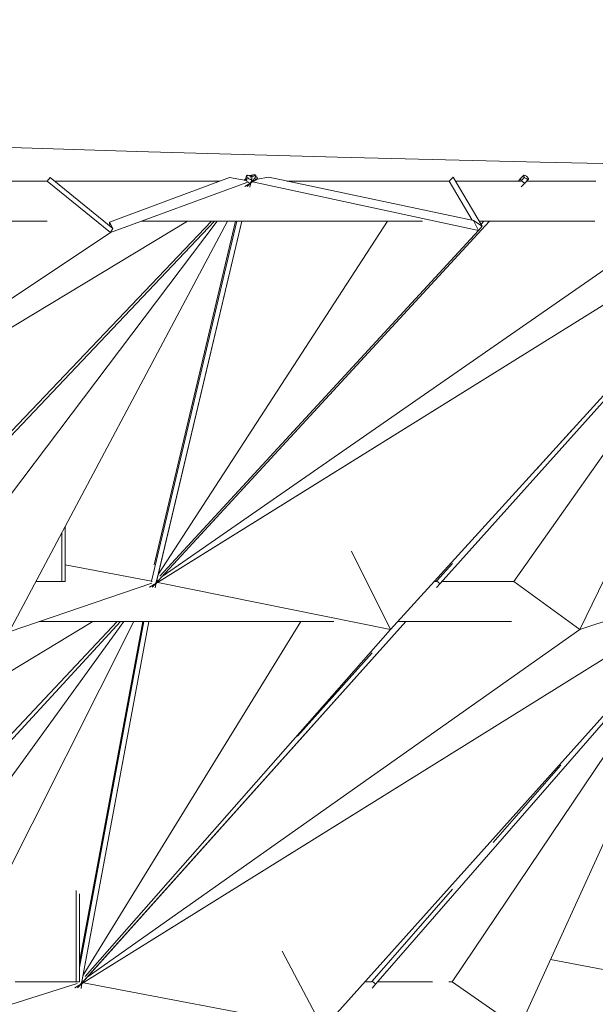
# Model space of a CAD drawing. Header units: inches. Extents: x 424 to 2043, y -237 to 445.
# Tile 213 of 256: x 591.37 to 597.13, y 224.35 to 234.18. Entities that reach past the tile are written whole.
import ezdxf

# ---------------------------------------------------------------- set-up
doc = ezdxf.new("R2010")
doc.units = ezdxf.units.IN
doc.header["$MEASUREMENT"] = 0
for name, color, linetype, lineweight in [('A-FLOR', 192, 'Continuous', 9), ('A-GLAZ-CURT', 52, 'Continuous', 9), ('A-ROOF', 132, 'Continuous', 9), ('A-WALL', 113, 'Continuous', 9)]:
    doc.layers.add(name, color=color, linetype=linetype, lineweight=lineweight)

# ---------------------------------------------------------------- blocks, each defined once
blk = doc.blocks.new('Family2 - Family2-157030-East')
at = {"layer": 'A-GLAZ-CURT'}
for p, q in [((53.8292, 17.6207), (53.8095, 17.6088)), ((53.841, 17.5438), (53.8994, 17.6054)), ((53.9259, 17.6593), (53.89, 17.6376)), ((53.8189, 17.5445), (53.8377, 17.5558)), ((47.2414, 13.5801), (53.2463, 17.1993)), ((53.4867, 17.1993), (49.5707, 13.0982)), ((53.4867, 17.1993), (49.5707, 13.0982)), ((50.0824, 13.5794), (53.5144, 17.1993))]:
    blk.add_line(p, q, dxfattribs=at)
for points, knots in [([(53.9259, 17.6593), (53.9267, 17.6584), (53.9279, 17.6562), (53.9284, 17.6521), (53.9278, 17.6479), (53.9266, 17.6442), (53.925, 17.6402), (53.9228, 17.6358), (53.92, 17.6311), (53.9177, 17.6275), (53.915, 17.6238), (53.9121, 17.6199), (53.9089, 17.616), (53.9055, 17.612), (53.9019, 17.608), (53.898, 17.6039), (53.8939, 17.5997), (53.8897, 17.5957), (53.8854, 17.5916), (53.8808, 17.5875), (53.8763, 17.5837), (53.8733, 17.5812), (53.8719, 17.58)], [0, 0, 0, 0, 0.0416667, 0.0833333, 0.125, 0.1458333, 0.1666667, 0.2083333, 0.2291667, 0.25, 0.2708333, 0.2916667, 0.3125, 0.3333333, 0.3541667, 0.375, 0.3958333, 0.4166667, 0.4375, 0.4583333, 0.4791667, 0.4979854, 0.4979854, 0.4979854, 0.4979854]), ([(53.8844, 17.6531), (53.8854, 17.6535), (53.8877, 17.6547), (53.8915, 17.6563), (53.8956, 17.658), (53.9009, 17.6599), (53.9058, 17.6613), (53.9102, 17.6622), (53.9143, 17.6627), (53.9188, 17.6627), (53.923, 17.6616), (53.9251, 17.6601), (53.9259, 17.6593)], [0.716389, 0.716389, 0.716389, 0.716389, 0.7291667, 0.75, 0.7708333, 0.7916667, 0.8333333, 0.8541667, 0.875, 0.9166667, 0.9583333, 1, 1, 1, 1]), ([(53.8606, 17.5712), (53.8594, 17.5703), (53.8565, 17.5681), (53.8531, 17.5658), (53.851, 17.5644), (53.8505, 17.564)], [0.54664117, 0.54664117, 0.54664117, 0.54664117, 0.5625, 0.58333333, 0.58929579, 0.58929579, 0.58929579, 0.58929579])]:
    blk.add_open_spline(points, degree=3, knots=knots, dxfattribs=at)
for points in [[(53.8469, 17.5616), (53.8458, 17.5608), (53.8447, 17.5601), (53.8436, 17.5594)], [(53.8715, 17.5796), (53.8711, 17.5793), (53.8707, 17.579), (53.8703, 17.5787)]]:
    blk.add_open_spline(points, degree=3, dxfattribs=at)
blk = doc.blocks.new('Family2 - Family2-157032-East')
at = {"layer": 'A-GLAZ-CURT'}
for p, q in [((52.8918, 13.5417), (52.9534, 13.6084)), ((52.8675, 13.5425), (52.8869, 13.5541)), ((46.294, 9.5805), (52.2993, 13.2)), ((52.5443, 13.2), (48.6923, 9.1124)), ((52.5443, 13.2), (48.6923, 9.1124)), ((49.2362, 9.5797), (52.5766, 13.2))]:
    blk.add_line(p, q, dxfattribs=at)
for points in [[(52.9234, 13.5802), (52.923, 13.5799), (52.9226, 13.5795), (52.9222, 13.5792)], [(52.8967, 13.5604), (52.8958, 13.5598), (52.8949, 13.5592), (52.894, 13.5586)]]:
    blk.add_open_spline(points, degree=3, dxfattribs=at)
for points, knots in [([(52.9436, 13.5983), (52.943, 13.5977), (52.941, 13.5958), (52.938, 13.5929), (52.9354, 13.5906), (52.9344, 13.5897)], [0.40817508, 0.40817508, 0.40817508, 0.40817508, 0.41666667, 0.4375, 0.45142265, 0.45142265, 0.45142265, 0.45142265]), ([(52.9595, 13.6153), (52.9589, 13.6146), (52.9572, 13.6126), (52.9541, 13.6092), (52.9504, 13.6052), (52.948, 13.6027), (52.9468, 13.6015)], [0.32274996, 0.32274996, 0.32274996, 0.32274996, 0.33333333, 0.35416667, 0.375, 0.39220348, 0.39220348, 0.39220348, 0.39220348]), ([(52.9054, 13.5663), (52.9048, 13.566), (52.9038, 13.5652), (52.9028, 13.5645), (52.9023, 13.5642)], [0.57632303, 0.57632303, 0.57632303, 0.57632303, 0.58333333, 0.58918737, 0.58918737, 0.58918737, 0.58918737])]:
    blk.add_open_spline(points, degree=3, knots=knots, dxfattribs=at)
blk = doc.blocks.new('Family2 - Family2-157033-East')
at = {"layer": 'A-GLAZ-CURT'}
for p, q in [((52.9309, 13.5809), (58.7511, 17.1997)), ((58.9897, 17.1997), (55.2762, 13.1212)), ((58.9897, 17.1997), (55.2762, 13.1212)), ((55.7714, 13.58), (59.0193, 17.1997)), ((57.0919, 15.1153), (56.7405, 14.7237)), ((54.8854, 13.9021), (55.2762, 13.1212)), ((55.2762, 13.1212), (54.8854, 13.9021)), ((55.8941, 13.7803), (55.7374, 13.6057)), ((52.9236, 13.5371), (52.9321, 13.5827)), ((55.2762, 13.1212), (52.9489, 13.5913)), ((55.2762, 13.1212), (52.9489, 13.5913)), ((55.7374, 13.6057), (55.7323, 13.6)), ((55.7357, 13.5401), (55.7714, 13.58)), ((52.165, 9.5605), (55.4305, 13.2)), ((52.7998, 13.2), (52.1669, 9.8004)), ((52.8101, 13.2), (52.1669, 9.7454)), ((52.1943, 9.6202), (52.8609, 13.2)), ((54.3777, 13.2), (52.2036, 9.6673)), ((52.223, 9.6534), (55.2762, 13.1212)), ((52.223, 9.6534), (55.2762, 13.1212)), ((55.0924, 12.8869), (54.3471, 12.0563))]:
    blk.add_line(p, q, dxfattribs=at)
blk.add_ellipse((55.7491, 13.6), major_axis=(-0.0223, 0.02), ratio=0.131308, start_param=1.139738, end_param=3.234133, dxfattribs=at)
blk.add_open_spline([(52.891, 13.599), (52.8895, 13.6002), (52.8881, 13.6015), (52.8868, 13.6027)], degree=3, dxfattribs=at)
for points, knots in [([(52.9312, 13.5811), (52.9311, 13.581), (52.9307, 13.5807), (52.9301, 13.5805), (52.9295, 13.5803), (52.9292, 13.5803), (52.9292, 13.5803)], [-0.66666667, -0.66666667, -0.66666667, -0.66666667, -0.64583333, -0.625, -0.60416667, -0.60300645, -0.60300645, -0.60300645, -0.60300645]), ([(52.1802, 9.5823), (52.1805, 9.5829), (52.1814, 9.5844), (52.1822, 9.5859), (52.1827, 9.5869)], [0.51045454, 0.51045454, 0.51045454, 0.51045454, 0.52083333, 0.53797194, 0.53797194, 0.53797194, 0.53797194]), ([(52.1864, 9.5947), (52.1869, 9.5959), (52.1877, 9.5978), (52.1884, 9.5997), (52.1887, 9.6004)], [0.58333333, 0.58333333, 0.58333333, 0.58333333, 0.60416667, 0.61564172, 0.61564172, 0.61564172, 0.61564172]), ([(52.1917, 9.6093), (52.1924, 9.6117), (52.1935, 9.6159), (52.1943, 9.6199), (52.1946, 9.6216)], [0.66666667, 0.66666667, 0.66666667, 0.66666667, 0.70833333, 0.74045072, 0.74045072, 0.74045072, 0.74045072])]:
    blk.add_open_spline(points, degree=3, knots=knots, dxfattribs=at)
blk = doc.blocks.new('Family2 - Family2-157035-East')
at = {"layer": 'A-GLAZ-CURT'}
for p, q in [((52.1868, 9.5813), (58.0068, 13.2)), ((58.2502, 13.2), (54.6013, 9.1373)), ((58.2502, 13.2), (54.6013, 9.1373)), ((55.1286, 9.5803), (58.2844, 13.2)), ((56.9773, 11.7667), (56.303, 10.9934)), ((55.897, 10.5277), (55.0939, 9.6065)), ((54.1923, 9.9072), (54.6013, 9.1373)), ((54.6013, 9.1373), (54.1923, 9.9072)), ((52.1815, 9.5349), (52.1881, 9.5832)), ((54.6013, 9.1373), (52.2046, 9.5924)), ((54.6013, 9.1373), (52.2046, 9.5924)), ((55.0939, 9.6065), (55.0883, 9.6)), ((55.0912, 9.5374), (55.1286, 9.5803))]:
    blk.add_line(p, q, dxfattribs=at)
blk.add_ellipse((55.106, 9.6), major_axis=(-0.0226, 0.0197), ratio=0.111611, start_param=1.109327, end_param=3.203722, dxfattribs=at)
blk.add_open_spline([(52.1869, 9.5814), (52.1869, 9.5814), (52.1869, 9.5813), (52.1868, 9.5813)], degree=3, dxfattribs=at)
blk = doc.blocks.new('Family2 - Family2-157054-East')
at = {"layer": 'A-GLAZ-CURT'}
for p, q in [((53.8276, 17.6168), (53.823, 17.612)), ((53.8693, 17.539), (53.8882, 17.6186)), ((53.8854, 17.6519), (53.8719, 17.6376)), ((53.841, 17.5438), (53.8567, 17.5604)), ((50.0824, 13.5794), (53.5144, 17.1993)), ((50.8752, 13.6727), (53.5431, 17.1994)), ((53.6447, 17.1994), (51.4629, 13.0974)), ((53.6447, 17.1994), (51.4629, 13.0974)), ((53.7378, 17.1994), (52.8856, 13.6039)), ((53.7272, 17.1994), (52.9133, 13.7659)), ((52.9315, 13.5822), (53.7888, 17.1994)), ((52.8854, 13.6036), (52.0226, 13.7664)), ((51.4629, 13.0974), (52.8887, 13.5842)), ((51.4629, 13.0974), (52.8887, 13.5842)), ((52.8675, 13.5425), (52.9299, 13.5801)), ((46.253, 9.5558), (52.2993, 13.2))]:
    blk.add_line(p, q, dxfattribs=at)
for points, knots in [([(53.8641, 17.6519), (53.8645, 17.6521), (53.8656, 17.6527), (53.8682, 17.654), (53.8712, 17.655), (53.8739, 17.6556), (53.8766, 17.6559), (53.8796, 17.6556), (53.8828, 17.6543), (53.8846, 17.6528), (53.8854, 17.6519)], [0.7613717, 0.7613717, 0.7613717, 0.7613717, 0.7708333, 0.7916667, 0.8333333, 0.8541667, 0.875, 0.9166667, 0.9583333, 1, 1, 1, 1]), ([(53.8854, 17.6519), (53.8862, 17.651), (53.8877, 17.6489), (53.8892, 17.645), (53.89, 17.6411), (53.8903, 17.6376), (53.8904, 17.6339), (53.8901, 17.6299), (53.8896, 17.6256), (53.8892, 17.6234), (53.889, 17.6223)], [0, 0, 0, 0, 0.0416667, 0.0833333, 0.125, 0.1458333, 0.1666667, 0.2083333, 0.2291667, 0.25, 0.25, 0.25, 0.25]), ([(53.8624, 17.5669), (53.8616, 17.5659), (53.86, 17.564), (53.8581, 17.5619), (53.857, 17.5607), (53.8567, 17.5604)], [0.58333333, 0.58333333, 0.58333333, 0.58333333, 0.60416667, 0.625, 0.63274825, 0.63274825, 0.63274825, 0.63274825]), ([(53.8709, 17.5788), (53.8704, 17.5779), (53.8694, 17.5764), (53.8683, 17.5749), (53.8678, 17.5742)], [0.50531228, 0.50531228, 0.50531228, 0.50531228, 0.52083333, 0.53438842, 0.53438842, 0.53438842, 0.53438842])]:
    blk.add_open_spline(points, degree=3, knots=knots, dxfattribs=at)
blk = doc.blocks.new('Family2 - Family2-157057-East')
at = {"layer": 'A-GLAZ-CURT'}
for p, q in [((52.9236, 13.5371), (52.9393, 13.6213)), ((52.8918, 13.5417), (52.9084, 13.5596)), ((49.2362, 9.5797), (52.5766, 13.2)), ((49.9994, 9.6), (52.6078, 13.2)), ((52.708, 13.2), (50.6522, 9.1116)), ((52.708, 13.2), (50.6522, 9.1116)), ((52.7998, 13.2), (52.1669, 9.8004)), ((52.8095, 13.2), (52.1669, 9.7486)), ((52.1873, 9.5827), (52.8609, 13.2)), ((50.6522, 9.1116), (52.1421, 9.5837)), ((50.6522, 9.1116), (52.1421, 9.5837)), ((52.119, 9.5402), (52.1859, 9.5805))]:
    blk.add_line(p, q, dxfattribs=at)
for points, knots in [([(52.9226, 13.5788), (52.9222, 13.5782), (52.9213, 13.5767), (52.9204, 13.5753), (52.9199, 13.5745)], [0.50846437, 0.50846437, 0.50846437, 0.50846437, 0.52083333, 0.53543743, 0.53543743, 0.53543743, 0.53543743]), ([(52.9149, 13.5674), (52.9141, 13.5664), (52.9126, 13.5645), (52.9104, 13.5619), (52.909, 13.5603), (52.9084, 13.5596)], [0.58333333, 0.58333333, 0.58333333, 0.58333333, 0.60416667, 0.625, 0.64198246, 0.64198246, 0.64198246, 0.64198246])]:
    blk.add_open_spline(points, degree=3, knots=knots, dxfattribs=at)
blk = doc.blocks.new('Family2 - Family2-157058-East')
at = {"layer": 'A-GLAZ-CURT'}
for p, q in [((55.7714, 13.58), (59.0193, 17.1997)), ((56.5087, 13.6), (59.0488, 17.1997)), ((59.1485, 17.1997), (57.1685, 13.1204)), ((59.1485, 17.1997), (57.1685, 13.1204)), ((57.0919, 15.1153), (56.7405, 14.7237)), ((55.8941, 13.7803), (55.7374, 13.6057)), ((55.7374, 13.6057), (55.7323, 13.6)), ((55.7357, 13.5401), (55.7714, 13.58)), ((57.1685, 13.1204), (56.5087, 13.6)), ((57.1685, 13.1204), (56.5087, 13.6)), ((57.1685, 13.1204), (58.5769, 13.584)), ((57.1685, 13.1204), (58.5769, 13.584)), ((52.1443, 9.5549), (58.0068, 13.2)), ((52.2072, 9.6076), (55.4305, 13.2)), ((52.244, 9.6488), (57.1685, 13.1204)), ((52.244, 9.6488), (57.1685, 13.1204)), ((55.0924, 12.8869), (54.3471, 12.0563))]:
    blk.add_line(p, q, dxfattribs=at)
blk.add_ellipse((55.7491, 13.6), major_axis=(-0.0223, 0.02), ratio=0.131308, start_param=1.139738, end_param=3.234133, dxfattribs=at)
for points, knots in [([(52.1476, 9.557), (52.1486, 9.5576), (52.1503, 9.5587), (52.152, 9.5598), (52.1527, 9.5603)], [0.36210949, 0.36210949, 0.36210949, 0.36210949, 0.375, 0.38401714, 0.38401714, 0.38401714, 0.38401714]), ([(52.1583, 9.5642), (52.1589, 9.5647), (52.1612, 9.5663), (52.1644, 9.5687), (52.1671, 9.5707), (52.1681, 9.5715)], [0.40848956, 0.40848956, 0.40848956, 0.40848956, 0.41666667, 0.4375, 0.45109399, 0.45109399, 0.45109399, 0.45109399]), ([(52.1955, 9.5954), (52.196, 9.5959), (52.1972, 9.5971), (52.1984, 9.5983), (52.1991, 9.599)], [0.57599063, 0.57599063, 0.57599063, 0.57599063, 0.58333333, 0.593986, 0.593986, 0.593986, 0.593986]), ([(52.201, 9.6009), (52.201, 9.601), (52.2024, 9.6024), (52.205, 9.6052), (52.2077, 9.6082), (52.2092, 9.6098), (52.2094, 9.6101)], [0.60378237, 0.60378237, 0.60378237, 0.60378237, 0.60416667, 0.625, 0.64583333, 0.64950837, 0.64950837, 0.64950837, 0.64950837])]:
    blk.add_open_spline(points, degree=3, knots=knots, dxfattribs=at)
blk.add_open_spline([(52.1792, 9.5806), (52.1799, 9.5812), (52.1806, 9.5818), (52.1813, 9.5824)], degree=3, dxfattribs=at)
blk = doc.blocks.new('Family2 - Family2-157061-East')
at = {"layer": 'A-GLAZ-CURT'}
for p, q in [((55.1286, 9.5803), (58.2844, 13.2)), ((55.8912, 9.6), (58.3166, 13.2)), ((58.415, 13.2), (56.5612, 9.1364)), ((58.415, 13.2), (56.5612, 9.1364)), ((56.9773, 11.7667), (56.303, 10.9934)), ((55.897, 10.5277), (55.0939, 9.6065)), ((57.9388, 9.6207), (56.8746, 9.8235)), ((55.0939, 9.6065), (55.0883, 9.6)), ((55.0912, 9.5374), (55.1286, 9.5803)), ((56.5612, 9.1364), (55.8912, 9.6)), ((56.5612, 9.1364), (55.8912, 9.6))]:
    blk.add_line(p, q, dxfattribs=at)
blk.add_ellipse((55.106, 9.6), major_axis=(-0.0226, 0.0197), ratio=0.111611, start_param=1.109327, end_param=3.203722, dxfattribs=at)
blk = doc.blocks.new('Family2 - Family2-157034-East')
at = {"layer": 'A-GLAZ-CURT'}
for p, q in [((52.119, 9.5402), (52.1392, 9.5524)), ((52.1459, 9.5393), (52.2108, 9.6116))]:
    blk.add_line(p, q, dxfattribs=at)
for points, knots in [([(52.1606, 9.5667), (52.16, 9.5662), (52.1589, 9.5655), (52.1579, 9.5647), (52.1574, 9.5644)], [0.57599063, 0.57599063, 0.57599063, 0.57599063, 0.58333333, 0.58907573, 0.58907573, 0.58907573, 0.58907573]), ([(52.199, 9.5993), (52.1984, 9.5987), (52.1964, 9.5968), (52.1934, 9.5939), (52.1909, 9.5915), (52.1899, 9.5906)], [0.40845292, 0.40845292, 0.40845292, 0.40845292, 0.41666667, 0.4375, 0.45109399, 0.45109399, 0.45109399, 0.45109399]), ([(52.2155, 9.617), (52.2148, 9.6162), (52.2129, 9.614), (52.2097, 9.6104), (52.2065, 9.6069), (52.2045, 9.6048), (52.2039, 9.6042)], [0.3208254, 0.3208254, 0.3208254, 0.3208254, 0.33333333, 0.35416667, 0.375, 0.38441438, 0.38441438, 0.38441438, 0.38441438])]:
    blk.add_open_spline(points, degree=3, knots=knots, dxfattribs=at)
blk.add_open_spline([(52.1787, 9.5809), (52.1782, 9.5805), (52.1778, 9.5801), (52.1774, 9.5797)], degree=3, dxfattribs=at)
blk = doc.blocks.new('Family2 - Family2-157059-East')
at = {"layer": 'A-GLAZ-CURT'}
for p, q in [((52.1459, 9.5393), (52.1634, 9.5588)), ((52.1815, 9.5349), (52.1936, 9.6241))]:
    blk.add_line(p, q, dxfattribs=at)
for points, knots in [([(52.1706, 9.5679), (52.1699, 9.5669), (52.1685, 9.5649), (52.1661, 9.5619), (52.1644, 9.5599), (52.1634, 9.5588)], [0.58333333, 0.58333333, 0.58333333, 0.58333333, 0.60416667, 0.625, 0.65176957, 0.65176957, 0.65176957, 0.65176957]), ([(52.1779, 9.5794), (52.1775, 9.5787), (52.1767, 9.5773), (52.1758, 9.5758), (52.1753, 9.575)], [0.50904544, 0.50904544, 0.50904544, 0.50904544, 0.52083333, 0.53651465, 0.53651465, 0.53651465, 0.53651465])]:
    blk.add_open_spline(points, degree=3, knots=knots, dxfattribs=at)

msp = doc.modelspace()

# ---------------------------------------------------------------- linework, layer by layer
at = {"layer": 'A-FLOR'}
for p, q in [((595.5171, 228.571), (595.5371, 228.571)), ((595.5941, 228.571), (596.3135, 228.571)), ((594.5141, 228.171), (591.5682, 228.171)), ((596.2918, 228.171), (595.1529, 228.171)), ((594.8217, 224.571), (594.8931, 224.571)), ((594.9506, 224.571), (595.5014, 224.571)), ((595.6642, 224.571), (595.6961, 224.571))]:
    msp.add_line(p, q, dxfattribs=at)
at = {"layer": 'A-GLAZ-CURT'}
for p, q in [((591.6492, 232.571), (591.6779, 232.6074)), ((591.6779, 232.6074), (592.3048, 232.0971)), ((593.4713, 232.6074), (592.2713, 232.1598)), ((593.6388, 232.5751), (593.4713, 232.6074)), ((593.6418, 232.6238), (593.6319, 232.5892)), ((593.6489, 232.6074), (593.6393, 232.5743)), ((593.6909, 232.6269), (593.6873, 232.6246)), ((593.7463, 232.5908), (593.8652, 232.6088)), ((593.8652, 232.6088), (595.912, 232.1771)), ((595.6665, 232.571), (595.7084, 232.6088)), ((595.7084, 232.6088), (595.9977, 232.1196)), ((596.4115, 232.6272), (596.3784, 232.5913)), ((596.4115, 232.6272), (596.3784, 232.5913)), ((596.4193, 232.6088), (596.389, 232.5759)), ((596.4193, 232.6088), (596.389, 232.5759)), ((592.2815, 232.0555), (591.6492, 232.571)), ((592.2815, 232.0555), (591.6492, 232.571)), ((592.2815, 232.0555), (593.6435, 232.5558)), ((592.2815, 232.0555), (593.6435, 232.5558)), ((593.6334, 232.5913), (593.6144, 232.5798)), ((593.6238, 232.5154), (593.6822, 232.5506)), ((593.6312, 232.5887), (593.6284, 232.5771)), ((593.6343, 232.5917), (593.6325, 232.5906)), ((593.6742, 232.51), (593.6844, 232.5532)), ((593.6831, 232.5514), (593.7464, 232.5907)), ((593.6838, 232.5527), (593.6948, 232.5911)), ((595.959, 232.0776), (593.6994, 232.5616)), ((595.959, 232.0776), (593.6994, 232.5616)), ((595.8983, 232.18), (595.6665, 232.571)), ((595.8983, 232.18), (595.6665, 232.571)), ((596.3784, 232.5913), (596.3596, 232.571)), ((596.3784, 232.5913), (596.3596, 232.571)), ((596.389, 232.5759), (596.3844, 232.571)), ((596.389, 232.5759), (596.3844, 232.571)), ((596.3881, 232.5134), (596.4224, 232.5506)), ((596.3881, 232.5134), (596.4224, 232.5506)), ((596.4224, 232.5506), (596.4591, 232.5904)), ((596.4224, 232.5506), (596.4591, 232.5904)), ((587.0085, 228.5283), (593.0512, 232.1703)), ((592.275, 232.1213), (592.2713, 232.1598)), ((592.2713, 232.1598), (592.3048, 232.0971)), ((592.2713, 232.1598), (592.275, 232.1213)), ((593.5433, 232.1703), (592.691, 228.5744)), ((592.6966, 228.5275), (598.5559, 232.1706)), ((592.7148, 228.5322), (596.0717, 232.1705)), ((593.532, 232.1703), (592.7182, 228.7368)), ((592.7447, 228.5884), (593.5937, 232.1703)), ((592.7548, 228.5756), (596.0717, 232.1705)), ((595.0508, 232.1704), (592.757, 228.6409)), ((595.959, 232.0776), (595.912, 232.1771)), ((595.912, 232.1771), (595.9977, 232.1196)), ((595.912, 232.1771), (595.959, 232.0776)), ((595.9977, 232.1196), (595.959, 232.0776)), ((595.9977, 232.1196), (595.959, 232.0776)), ((596.0149, 232.1705), (595.9861, 232.1393)), ((596.0149, 232.1705), (595.9861, 232.1393)), ((587.1116, 228.6211), (592.2815, 232.0555)), ((587.1116, 228.6211), (592.2815, 232.0555)), ((592.3048, 232.0971), (592.2815, 232.0555)), ((592.3048, 232.0971), (592.2815, 232.0555)), ((592.7737, 228.6231), (595.959, 232.0776)), ((592.7737, 228.6231), (595.959, 232.0776)), ((592.7963, 228.6208), (597.7836, 232.0768)), ((592.7963, 228.6208), (597.7836, 232.0768))]:
    msp.add_line(p, q, dxfattribs=at)
at = {"layer": 'A-GLAZ-CURT', "flags": 128}
for points in [[(593.6489, 232.6074), (593.6453, 232.6121), (593.6428, 232.6165), (593.6416, 232.6205), (593.6418, 232.6238), (593.6433, 232.6263), (593.646, 232.6278), (593.6499, 232.6283), (593.6547, 232.6278), (593.6602, 232.6263), (593.6661, 232.6238), (593.6691, 232.6222)], [(593.6944, 232.5969), (593.695, 232.5944), (593.6948, 232.5911), (593.6933, 232.5886), (593.6906, 232.5871), (593.6867, 232.5866), (593.6819, 232.5871), (593.6765, 232.5886), (593.6706, 232.5911), (593.6646, 232.5944), (593.6588, 232.5984), (593.6534, 232.6028), (593.6489, 232.6074)], [(593.6883, 232.6241), (593.6892, 232.6254), (593.6917, 232.6273), (593.6952, 232.6284), (593.6996, 232.6288)], [(593.7431, 232.6088), (593.7464, 232.6049), (593.7486, 232.6011), (593.7496, 232.5977), (593.7495, 232.5946), (593.7481, 232.5922), (593.7457, 232.5903), (593.7422, 232.5892), (593.7378, 232.5888), (593.7326, 232.5892), (593.7269, 232.5903), (593.721, 232.5922), (593.7183, 232.5932)], [(593.7318, 232.6179), (593.734, 232.6165), (593.7389, 232.6127), (593.7431, 232.6088)], [(596.4193, 232.6088), (596.4152, 232.6136), (596.4123, 232.6181), (596.4107, 232.6221), (596.4105, 232.6253), (596.4118, 232.6275), (596.4144, 232.6287), (596.4183, 232.6287), (596.4231, 232.6275), (596.4287, 232.6253), (596.4346, 232.6221), (596.4406, 232.6181), (596.4463, 232.6136), (596.4513, 232.6088)], [(596.4193, 232.6088), (596.4152, 232.6136), (596.4123, 232.6181), (596.4107, 232.6221), (596.4105, 232.6253), (596.4118, 232.6275), (596.4144, 232.6287), (596.4183, 232.6287), (596.4231, 232.6275), (596.4287, 232.6253), (596.4346, 232.6221), (596.4406, 232.6181), (596.4463, 232.6136), (596.4513, 232.6088)], [(596.4513, 232.6088), (596.4554, 232.604), (596.4583, 232.5995), (596.4599, 232.5955), (596.4601, 232.5923), (596.4588, 232.5901), (596.4562, 232.5889), (596.4523, 232.5889), (596.4475, 232.5901), (596.4419, 232.5923), (596.436, 232.5955), (596.43, 232.5995), (596.4244, 232.604), (596.4193, 232.6088)], [(596.4513, 232.6088), (596.4554, 232.604), (596.4583, 232.5995), (596.4599, 232.5955), (596.4601, 232.5923), (596.4588, 232.5901), (596.4562, 232.5889), (596.4523, 232.5889), (596.4475, 232.5901), (596.4419, 232.5923), (596.436, 232.5955), (596.43, 232.5995), (596.4244, 232.604), (596.4193, 232.6088)]]:
    msp.add_lwpolyline(points, dxfattribs=at)
at = {"layer": 'A-GLAZ-CURT'}
for start_param, end_param in [(6.142598, 7.451594), (6.142598, 7.451594), (1.168409, 3.262804), (1.168409, 3.262804)]:
    msp.add_ellipse((596.4004, 232.571), major_axis=(-0.022, 0.0203), ratio=0.150341, start_param=start_param, end_param=end_param, dxfattribs=at)
for points in [[(593.6311, 232.5876), (593.6311, 232.588), (593.6311, 232.5884), (593.6312, 232.5887)], [(593.642, 232.5716), (593.6411, 232.5726), (593.6402, 232.5735), (593.6393, 232.5744)], [(593.6447, 232.5692), (593.644, 232.5698), (593.6434, 232.5704), (593.6428, 232.571)], [(593.6447, 232.5686), (593.6455, 232.5678), (593.6464, 232.567), (593.6473, 232.5662)], [(593.651, 232.5632), (593.6519, 232.5625), (593.6529, 232.5617), (593.6539, 232.561)], [(593.6577, 232.5584), (593.6587, 232.5578), (593.6597, 232.5571), (593.6607, 232.5565)], [(593.6837, 232.5518), (593.6836, 232.5517), (593.6832, 232.5514), (593.6826, 232.5511), (593.6819, 232.5508), (593.6814, 232.5507), (593.6811, 232.5507)]]:
    msp.add_open_spline(points, degree=3, dxfattribs=at)
for points, knots in [([(593.6319, 232.5844), (593.6317, 232.5849), (593.6314, 232.5858), (593.6312, 232.5868), (593.6311, 232.5874), (593.6311, 232.5876)], [-0.82700773, -0.82700773, -0.82700773, -0.82700773, -0.79166667, -0.77083333, -0.75127994, -0.75127994, -0.75127994, -0.75127994]), ([(593.6385, 232.5752), (593.6371, 232.5767), (593.6351, 232.579), (593.6332, 232.5819), (593.6324, 232.5833), (593.6321, 232.5839)], [-0.9901208, -0.9901208, -0.9901208, -0.9901208, -0.9166667, -0.875, -0.8366396, -0.8366396, -0.8366396, -0.8366396]), ([(593.6645, 232.5544), (593.665, 232.5542), (593.666, 232.5537), (593.6669, 232.5532), (593.6673, 232.553)], [-0.66666667, -0.66666667, -0.66666667, -0.66666667, -0.64583333, -0.6299745, -0.6299745, -0.6299745, -0.6299745]), ([(593.6712, 232.5515), (593.6715, 232.5513), (593.6723, 232.5511), (593.673, 232.5509), (593.6733, 232.5508)], [-0.5775895, -0.5775895, -0.5775895, -0.5775895, -0.5625, -0.54664117, -0.54664117, -0.54664117, -0.54664117]), ([(593.6797, 232.5506), (593.6795, 232.5506), (593.679, 232.5507), (593.6781, 232.5507), (593.6773, 232.5509), (593.6769, 232.5509)], [-0.55188545, -0.55188545, -0.55188545, -0.55188545, -0.54166667, -0.52083333, -0.5, -0.5, -0.5, -0.5]), ([(592.7364, 228.565), (592.7369, 228.5662), (592.738, 228.5687), (592.739, 228.5711), (592.7395, 228.5723)], [0.58333333, 0.58333333, 0.58333333, 0.58333333, 0.60416667, 0.62497083, 0.62497083, 0.62497083, 0.62497083]), ([(592.7421, 228.5795), (592.7429, 228.5819), (592.7441, 228.586), (592.745, 228.59), (592.7454, 228.5916)], [0.66666667, 0.66666667, 0.66666667, 0.66666667, 0.70833333, 0.73836893, 0.73836893, 0.73836893, 0.73836893]), ([(592.745, 228.5655), (592.7454, 228.566), (592.7466, 228.5671), (592.7477, 228.5682), (592.7483, 228.5689)], [0.57632303, 0.57632303, 0.57632303, 0.57632303, 0.58333333, 0.59343654, 0.59343654, 0.59343654, 0.59343654]), ([(592.7496, 228.5701), (592.7499, 228.5704), (592.7514, 228.572), (592.7543, 228.575), (592.7569, 228.5779), (592.7582, 228.5794), (592.7584, 228.5795)], [0.60006756, 0.60006756, 0.60006756, 0.60006756, 0.60416667, 0.625, 0.64583333, 0.64806125, 0.64806125, 0.64806125, 0.64806125]), ([(592.6983, 228.5286), (592.699, 228.529), (592.7013, 228.5305), (592.7036, 228.532), (592.7052, 228.5331), (592.7052, 228.5331)], [0.365979, 0.365979, 0.365979, 0.365979, 0.375, 0.39583333, 0.39594732, 0.39594732, 0.39594732, 0.39594732]), ([(592.707, 228.5343), (592.708, 228.535), (592.7105, 228.5368), (592.7141, 228.5394), (592.7168, 228.5414), (592.7179, 228.5422)], [0.40381272, 0.40381272, 0.40381272, 0.40381272, 0.41666667, 0.4375, 0.45142265, 0.45142265, 0.45142265, 0.45142265]), ([(592.7297, 228.5525), (592.7301, 228.5531), (592.731, 228.5546), (592.7318, 228.5562), (592.7323, 228.5571)], [0.50964569, 0.50964569, 0.50964569, 0.50964569, 0.52083333, 0.53682311, 0.53682311, 0.53682311, 0.53682311])]:
    msp.add_open_spline(points, degree=3, knots=knots, dxfattribs=at)
at = {"layer": 'A-ROOF'}
for p, q in [((590.9569, 232.571), (591.6492, 232.571)), ((591.7227, 232.571), (593.3735, 232.571)), ((595.7308, 232.571), (596.3844, 232.571)), ((596.441, 232.571), (597.1343, 232.571))]:
    msp.add_line(p, q, dxfattribs=at)
at = {"layer": 'A-ROOF', "flags": 128}
for points in [[(567.1118, 234.1825), (567.8363, 234.1279), (569.6474, 233.9978), (571.473, 233.8731), (573.3134, 233.7538), (575.1685, 233.6399), (577.0385, 233.5315), (578.9234, 233.4287), (580.8234, 233.3314), (582.7385, 233.2398), (584.6689, 233.1538), (586.6145, 233.0735), (588.5756, 232.999), (590.5522, 232.9303), (592.5443, 232.8675), (594.5522, 232.8105), (596.5758, 232.7595), (598.6153, 232.7145), (600.6707, 232.6755), (602.7422, 232.6426), (604.6066, 232.6187)], [(594.0445, 232.571), (594.572, 232.571), (595.6665, 232.571)]]:
    msp.add_lwpolyline(points, dxfattribs=at)
at = {"layer": 'A-ROOF'}
for points in [[(591.6483, 232.1702), (591.2513, 232.1702), (590.8542, 232.1701), (590.4572, 232.1701)], [(597.1229, 232.1706), (596.7378, 232.1705), (596.3527, 232.1705), (595.9676, 232.1705)]]:
    msp.add_open_spline(points, degree=3, dxfattribs=at)
msp.add_open_spline([(595.4006, 232.1705), (595.1244, 232.1704), (594.1888, 232.1704), (593.2532, 232.1703), (592.5938, 232.1702)], degree=3, knots=[-0.46962075, -0.46962075, -0.46962075, -0.46962075, -0.44444444, -0.38433671, -0.38433671, -0.38433671, -0.38433671], dxfattribs=at)
at = {"layer": 'A-WALL'}
for p, q in [((591.8274, 229.1206), (591.8274, 228.571)), ((591.794, 228.571), (591.794, 229.0578)), ((591.5351, 228.571), (591.8274, 228.571)), ((591.9383, 224.571), (591.9383, 225.4826)), ((591.9717, 225.4523), (591.9717, 224.571)), ((591.3275, 224.571), (591.9717, 224.571))]:
    msp.add_line(p, q, dxfattribs=at)
at = {"layer": 'A-WALL', "flags": 128}
msp.add_lwpolyline([(595.6665, 232.571), (594.572, 232.571), (594.0445, 232.571)], dxfattribs=at)

# ---------------------------------------------------------------- block references
at = {"layer": 'A-GLAZ-CURT'}
for name in ['Family2 - Family2-157030-East', 'Family2 - Family2-157054-East', 'Family2 - Family2-157058-East', 'Family2 - Family2-157033-East', 'Family2 - Family2-157032-East', 'Family2 - Family2-157057-East', 'Family2 - Family2-157035-East', 'Family2 - Family2-157061-East', 'Family2 - Family2-157034-East', 'Family2 - Family2-157059-East']:
    msp.add_blockref(name, (539.8049, 214.971), dxfattribs=at)

doc.saveas('drawing.dxf')
